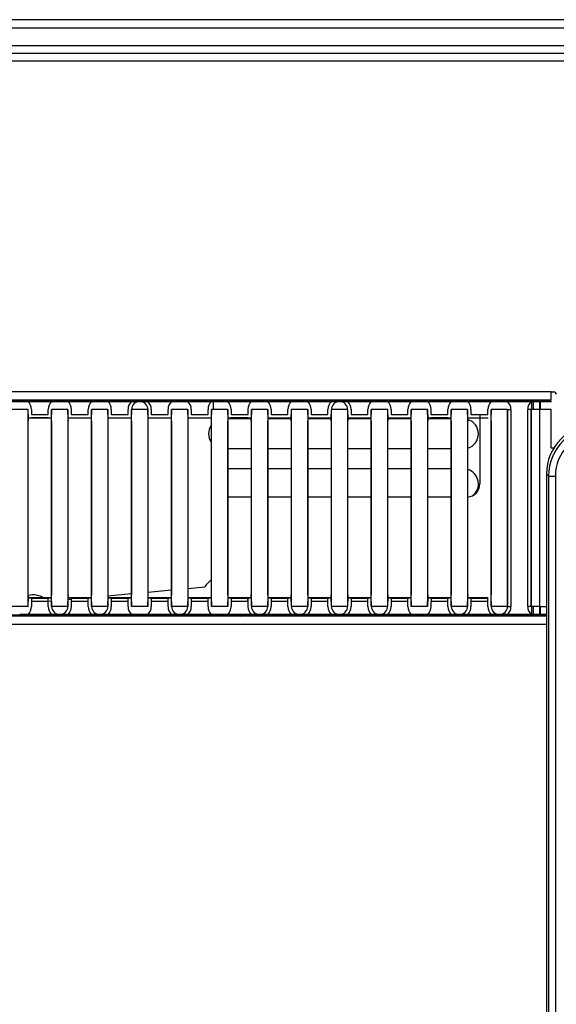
# Model space of a CAD drawing. Header units: millimetres. Extents: x 0 to 287, y 0 to 200.
# Tile 9 of 57: x 35 to 43, y 86 to 100. Entities that reach past the tile are written whole.
import ezdxf

# ---------------------------------------------------------------- set-up
doc = ezdxf.new("R2010")
doc.units = ezdxf.units.MM
doc.layers.add('130.190_BW4C_CTM', color=7, linetype='Continuous')
doc.layers.add('Défaut', color=7, linetype='Continuous')

# ---------------------------------------------------------------- blocks, each defined once
blk = doc.blocks.new('SE1')
at = {"layer": '130.190_BW4C_CTM', "color": 7, "linetype": 'Continuous'}
for p, q in [((89.374, 100.426), (27.734, 100.426)), ((27.734, 100.306), (89.374, 100.306)), ((89.494, 100.034), (27.614, 100.034)), ((27.614, 99.926), (89.494, 99.926)), ((27.614, 99.808), (72.494, 99.808)), ((42.614, 94.844), (27.614, 94.844)), ((42.614, 94.726), (42.614, 94.844)), ((42.614, 94.844), (42.654, 94.844)), ((41.82, 94.706), (26.934, 94.706)), ((27.614, 94.726), (42.614, 94.726)), ((34.517, 94.701), (34.637, 94.701)), ((34.637, 94.701), (34.639, 94.699)), ((34.639, 94.699), (34.64, 94.701)), ((34.64, 94.701), (34.761, 94.701)), ((34.761, 94.701), (35.117, 94.701)), ((35.117, 94.701), (35.237, 94.701)), ((35.237, 94.701), (35.239, 94.699)), ((35.239, 94.699), (35.24, 94.701)), ((35.24, 94.701), (35.361, 94.701)), ((35.361, 94.701), (35.717, 94.701)), ((35.717, 94.701), (35.837, 94.701)), ((35.837, 94.701), (35.839, 94.699)), ((35.839, 94.699), (35.84, 94.701)), ((35.84, 94.701), (35.961, 94.701)), ((35.961, 94.701), (36.317, 94.701)), ((36.317, 94.701), (36.437, 94.701)), ((36.437, 94.701), (36.439, 94.699)), ((36.439, 94.699), (36.44, 94.701)), ((36.44, 94.701), (36.561, 94.701)), ((36.561, 94.701), (36.917, 94.701)), ((36.917, 94.701), (37.037, 94.701)), ((37.037, 94.701), (37.039, 94.699)), ((37.039, 94.699), (37.04, 94.701)), ((37.04, 94.701), (37.161, 94.701)), ((37.161, 94.701), (37.517, 94.701)), ((37.298, 94.704), (37.379, 94.704)), ((37.517, 94.701), (37.637, 94.701)), ((37.545, 94.706), (37.545, 94.726)), ((37.545, 94.577), (37.545, 94.701)), ((37.637, 94.701), (37.639, 94.699)), ((37.639, 94.699), (37.64, 94.701)), ((37.64, 94.701), (37.761, 94.701)), ((37.761, 94.701), (38.117, 94.701)), ((38.117, 94.701), (38.237, 94.701)), ((38.237, 94.701), (38.239, 94.699)), ((38.239, 94.699), (38.24, 94.701)), ((38.24, 94.701), (38.361, 94.701)), ((38.361, 94.701), (38.717, 94.701)), ((38.717, 94.701), (38.837, 94.701)), ((38.837, 94.701), (38.839, 94.699)), ((38.839, 94.699), (38.84, 94.701)), ((38.84, 94.701), (38.961, 94.701)), ((38.961, 94.701), (39.317, 94.701)), ((39.317, 94.701), (39.437, 94.701)), ((39.437, 94.701), (39.439, 94.699)), ((39.439, 94.699), (39.44, 94.701)), ((39.44, 94.701), (39.561, 94.701)), ((39.561, 94.701), (39.917, 94.701)), ((39.917, 94.701), (40.037, 94.701)), ((40.037, 94.701), (40.039, 94.699)), ((40.039, 94.699), (40.04, 94.701)), ((40.04, 94.701), (40.161, 94.701)), ((40.161, 94.701), (40.517, 94.701)), ((40.517, 94.701), (40.637, 94.701)), ((40.637, 94.701), (40.639, 94.699)), ((40.639, 94.699), (40.64, 94.701)), ((40.64, 94.701), (40.761, 94.701)), ((40.761, 94.701), (41.117, 94.701)), ((41.117, 94.701), (41.237, 94.701)), ((41.237, 94.701), (41.239, 94.699)), ((41.239, 94.699), (41.24, 94.701)), ((41.24, 94.701), (41.361, 94.701)), ((41.361, 94.701), (41.717, 94.701)), ((41.498, 94.704), (41.579, 94.704)), ((41.545, 94.726), (41.545, 94.706)), ((41.545, 94.704), (41.545, 94.704)), ((41.717, 94.701), (41.837, 94.701)), ((41.837, 94.701), (41.839, 94.699)), ((41.839, 94.699), (41.84, 94.701)), ((41.84, 94.701), (41.961, 94.701)), ((41.9, 94.704), (41.87, 94.706)), ((41.949, 94.704), (42.614, 94.704)), ((41.961, 94.701), (42.317, 94.701)), ((42.115, 94.704), (42.115, 94.726)), ((42.195, 94.726), (42.195, 94.704)), ((42.317, 94.701), (42.437, 94.701)), ((42.327, 94.704), (42.327, 94.726)), ((42.327, 94.577), (42.327, 94.701)), ((42.344, 94.726), (42.344, 94.704)), ((42.344, 94.701), (42.344, 94.577)), ((42.437, 94.701), (42.439, 94.699)), ((42.439, 94.699), (42.614, 94.699)), ((42.444, 94.704), (42.444, 94.726)), ((42.444, 94.577), (42.444, 94.699)), ((42.453, 94.726), (42.453, 94.704)), ((42.453, 94.699), (42.453, 94.577)), ((42.614, 94.704), (42.614, 94.699)), ((34.761, 94.577), (34.516, 94.577)), ((34.762, 94.578), (34.761, 94.577)), ((34.761, 94.577), (34.761, 91.625)), ((34.762, 94.502), (34.762, 94.578)), ((34.812, 94.578), (34.812, 94.502)), ((35.065, 94.502), (35.065, 94.578)), ((35.116, 94.577), (35.115, 94.578)), ((35.115, 94.578), (35.115, 94.502)), ((35.116, 91.625), (35.116, 94.577)), ((35.361, 94.577), (35.116, 94.577)), ((35.362, 94.578), (35.361, 94.577)), ((35.361, 94.577), (35.361, 91.625)), ((35.362, 94.502), (35.362, 94.578)), ((35.412, 94.578), (35.412, 94.502)), ((35.665, 94.502), (35.665, 94.578)), ((35.716, 94.577), (35.715, 94.578)), ((35.715, 94.578), (35.715, 94.502)), ((35.716, 91.625), (35.716, 94.577)), ((35.961, 94.577), (35.716, 94.577)), ((35.962, 94.578), (35.961, 94.577)), ((35.961, 94.577), (35.961, 91.625)), ((35.962, 94.502), (35.962, 94.578)), ((36.012, 94.578), (36.012, 94.502)), ((36.265, 94.502), (36.265, 94.578)), ((36.316, 94.577), (36.315, 94.578)), ((36.315, 94.578), (36.315, 94.502)), ((36.561, 94.577), (36.316, 94.577)), ((36.316, 91.625), (36.316, 94.577)), ((36.562, 94.578), (36.561, 94.577)), ((36.561, 94.577), (36.561, 91.625)), ((36.562, 94.502), (36.562, 94.578)), ((36.612, 94.578), (36.612, 94.502)), ((36.865, 94.502), (36.865, 94.578)), ((36.916, 94.577), (36.915, 94.578)), ((36.915, 94.578), (36.915, 94.502)), ((36.916, 91.625), (36.916, 94.577)), ((37.161, 94.577), (36.916, 94.577)), ((37.162, 94.578), (37.161, 94.577)), ((37.161, 94.577), (37.161, 91.625)), ((37.162, 94.502), (37.162, 94.578)), ((37.212, 94.578), (37.212, 94.502)), ((37.465, 94.502), (37.465, 94.578)), ((37.516, 94.577), (37.515, 94.578)), ((37.515, 94.578), (37.515, 94.502)), ((37.516, 91.625), (37.516, 94.577)), ((37.761, 94.577), (37.516, 94.577)), ((37.762, 94.578), (37.761, 94.577)), ((37.761, 94.577), (37.761, 91.625)), ((37.762, 94.502), (37.762, 94.578)), ((37.812, 94.578), (37.812, 94.502)), ((38.065, 94.502), (38.065, 94.578)), ((38.116, 94.577), (38.115, 94.578)), ((38.115, 94.578), (38.115, 94.502)), ((38.116, 91.625), (38.116, 94.577)), ((38.361, 94.577), (38.116, 94.577)), ((38.362, 94.578), (38.361, 94.577)), ((38.361, 94.577), (38.361, 91.625)), ((38.362, 94.502), (38.362, 94.578)), ((38.412, 94.578), (38.412, 94.502)), ((38.665, 94.502), (38.665, 94.578)), ((38.716, 94.577), (38.715, 94.578)), ((38.715, 94.578), (38.715, 94.502)), ((38.961, 94.577), (38.716, 94.577)), ((38.716, 91.625), (38.716, 94.577)), ((38.962, 94.578), (38.961, 94.577)), ((38.961, 94.577), (38.961, 91.625)), ((38.962, 94.502), (38.962, 94.578)), ((39.012, 94.578), (39.012, 94.502)), ((39.265, 94.502), (39.265, 94.578)), ((39.316, 94.577), (39.315, 94.578)), ((39.315, 94.578), (39.315, 94.502)), ((39.561, 94.577), (39.316, 94.577)), ((39.316, 91.625), (39.316, 94.577)), ((39.562, 94.578), (39.561, 94.577)), ((39.561, 94.577), (39.561, 91.625)), ((39.562, 94.502), (39.562, 94.578)), ((39.612, 94.578), (39.612, 94.502)), ((39.865, 94.502), (39.865, 94.578)), ((39.916, 94.577), (39.915, 94.578)), ((39.915, 94.578), (39.915, 94.502)), ((39.916, 91.625), (39.916, 94.577)), ((40.161, 94.577), (39.916, 94.577)), ((40.162, 94.578), (40.161, 94.577)), ((40.161, 94.577), (40.161, 91.625)), ((40.162, 94.502), (40.162, 94.578)), ((40.212, 94.578), (40.212, 94.502)), ((40.465, 94.502), (40.465, 94.578)), ((40.516, 94.577), (40.515, 94.578)), ((40.515, 94.578), (40.515, 94.502)), ((40.761, 94.577), (40.516, 94.577)), ((40.516, 91.625), (40.516, 94.577)), ((40.762, 94.578), (40.761, 94.577)), ((40.761, 94.577), (40.761, 91.625)), ((40.762, 94.502), (40.762, 94.578)), ((40.812, 94.578), (40.812, 94.502)), ((41.065, 94.502), (41.065, 94.578)), ((41.116, 94.577), (41.115, 94.578)), ((41.115, 94.578), (41.115, 94.502)), ((41.361, 94.577), (41.116, 94.577)), ((41.116, 91.625), (41.116, 94.577)), ((41.362, 94.578), (41.361, 94.577)), ((41.361, 94.577), (41.361, 91.625)), ((41.362, 94.502), (41.362, 94.578)), ((41.412, 94.578), (41.412, 94.502)), ((41.665, 94.502), (41.665, 94.578)), ((41.716, 94.577), (41.715, 94.578)), ((41.715, 94.578), (41.715, 94.502)), ((41.961, 94.577), (41.716, 94.577)), ((41.716, 91.625), (41.716, 94.577)), ((41.961, 94.577), (41.961, 91.625)), ((41.962, 94.578), (42.012, 94.578)), ((41.962, 91.623), (41.962, 94.578)), ((42.012, 94.578), (42.012, 91.623)), ((42.315, 94.578), (42.265, 94.578)), ((42.265, 91.623), (42.265, 94.578)), ((42.315, 94.578), (42.315, 91.623)), ((42.316, 94.577), (42.315, 94.578)), ((42.439, 94.577), (42.316, 94.577)), ((42.316, 91.625), (42.316, 94.577)), ((42.439, 94.577), (42.439, 91.625)), ((42.614, 94.577), (42.439, 94.577)), ((42.614, 93.998), (42.614, 94.577)), ((34.762, 94.455), (35.115, 94.455)), ((34.814, 94.451), (34.762, 94.451)), ((34.764, 94.401), (34.763, 94.402)), ((34.764, 91.801), (34.764, 94.401)), ((34.812, 94.502), (35.065, 94.502)), ((35.064, 94.452), (34.813, 94.452)), ((34.813, 94.452), (34.814, 94.451)), ((35.064, 94.451), (34.814, 94.451)), ((35.064, 94.451), (35.064, 94.452)), ((35.115, 94.451), (35.064, 94.451)), ((35.114, 94.402), (35.114, 94.401)), ((35.114, 94.401), (35.114, 91.801)), ((35.362, 94.455), (35.715, 94.455)), ((35.414, 94.451), (35.362, 94.451)), ((35.364, 94.401), (35.363, 94.402)), ((35.364, 91.801), (35.364, 94.401)), ((35.412, 94.502), (35.665, 94.502)), ((35.664, 94.451), (35.414, 94.451)), ((35.715, 94.451), (35.664, 94.451)), ((35.714, 94.402), (35.714, 94.401)), ((35.714, 94.401), (35.714, 91.801)), ((35.962, 94.455), (36.315, 94.455)), ((36.014, 94.451), (35.962, 94.451)), ((35.964, 94.401), (35.963, 94.402)), ((35.964, 91.801), (35.964, 94.401)), ((36.012, 94.502), (36.265, 94.502)), ((36.264, 94.451), (36.014, 94.451)), ((36.315, 94.451), (36.264, 94.451)), ((36.314, 94.402), (36.314, 94.401)), ((36.314, 94.401), (36.314, 91.801)), ((36.562, 94.455), (36.915, 94.455)), ((36.614, 94.451), (36.562, 94.451)), ((36.564, 94.401), (36.563, 94.402)), ((36.564, 91.801), (36.564, 94.401)), ((36.612, 94.502), (36.865, 94.502)), ((36.864, 94.451), (36.614, 94.451)), ((36.915, 94.451), (36.864, 94.451)), ((36.914, 94.402), (36.914, 94.401)), ((36.914, 94.401), (36.914, 91.801)), ((37.162, 94.455), (37.515, 94.455)), ((37.214, 94.451), (37.162, 94.451)), ((37.164, 94.401), (37.163, 94.402)), ((37.164, 91.801), (37.164, 94.401)), ((37.212, 94.502), (37.465, 94.502)), ((37.464, 94.451), (37.214, 94.451)), ((37.515, 94.451), (37.464, 94.451)), ((37.514, 94.402), (37.514, 94.401)), ((37.514, 94.401), (37.514, 91.801)), ((37.762, 94.455), (38.115, 94.455)), ((37.814, 94.451), (37.762, 94.451)), ((38.115, 94.438), (37.762, 94.438)), ((37.764, 94.401), (37.763, 94.402)), ((37.764, 91.801), (37.764, 94.401)), ((37.812, 94.502), (38.065, 94.502)), ((38.064, 94.452), (37.813, 94.452)), ((37.813, 94.452), (37.814, 94.451)), ((38.064, 94.451), (37.814, 94.451)), ((38.064, 94.451), (38.064, 94.452)), ((38.115, 94.451), (38.064, 94.451)), ((38.114, 94.402), (38.114, 94.401)), ((38.114, 94.401), (38.114, 91.801)), ((38.362, 94.455), (38.715, 94.455)), ((38.414, 94.451), (38.362, 94.451)), ((38.715, 94.438), (38.362, 94.438)), ((38.364, 94.401), (38.363, 94.402)), ((38.364, 91.801), (38.364, 94.401)), ((38.412, 94.502), (38.665, 94.502)), ((38.664, 94.451), (38.414, 94.451)), ((38.715, 94.451), (38.664, 94.451)), ((38.714, 94.402), (38.714, 94.401)), ((38.714, 94.401), (38.714, 91.801)), ((38.962, 94.455), (39.315, 94.455)), ((39.014, 94.451), (38.962, 94.451)), ((39.315, 94.438), (38.962, 94.438)), ((38.964, 94.401), (38.963, 94.402)), ((38.964, 91.801), (38.964, 94.401)), ((39.012, 94.502), (39.265, 94.502)), ((39.264, 94.451), (39.014, 94.451)), ((39.315, 94.451), (39.264, 94.451)), ((39.314, 94.402), (39.314, 94.401)), ((39.314, 94.401), (39.314, 91.801)), ((39.562, 94.455), (39.915, 94.455)), ((39.614, 94.451), (39.562, 94.451)), ((39.915, 94.438), (39.562, 94.438)), ((39.564, 94.401), (39.563, 94.402)), ((39.564, 91.801), (39.564, 94.401)), ((39.612, 94.502), (39.865, 94.502)), ((39.864, 94.451), (39.614, 94.451)), ((39.915, 94.451), (39.864, 94.451)), ((39.914, 94.402), (39.914, 94.401)), ((39.914, 94.401), (39.914, 91.801)), ((40.162, 94.455), (40.515, 94.455)), ((40.214, 94.451), (40.162, 94.451)), ((40.515, 94.438), (40.162, 94.438)), ((40.164, 94.401), (40.163, 94.402)), ((40.164, 91.801), (40.164, 94.401)), ((40.212, 94.502), (40.465, 94.502)), ((40.464, 94.451), (40.214, 94.451)), ((40.515, 94.451), (40.464, 94.451)), ((40.514, 94.402), (40.514, 94.401)), ((40.514, 94.401), (40.514, 91.801)), ((40.762, 94.455), (41.115, 94.455)), ((40.814, 94.451), (40.762, 94.451)), ((41.115, 94.438), (40.762, 94.438)), ((40.764, 94.401), (40.763, 94.402)), ((40.764, 91.801), (40.764, 94.401)), ((40.812, 94.502), (41.065, 94.502)), ((41.064, 94.452), (40.813, 94.452)), ((40.813, 94.452), (40.814, 94.451)), ((41.064, 94.451), (40.814, 94.451)), ((41.064, 94.451), (41.064, 94.452)), ((41.115, 94.451), (41.064, 94.451)), ((41.114, 94.402), (41.114, 94.401)), ((41.114, 94.401), (41.114, 91.801)), ((41.362, 94.455), (41.667, 94.455)), ((41.414, 94.451), (41.362, 94.451)), ((41.364, 94.401), (41.363, 94.402)), ((41.364, 91.801), (41.364, 94.401)), ((41.412, 94.502), (41.665, 94.502)), ((41.664, 94.451), (41.414, 94.451)), ((41.545, 94.502), (41.545, 94.455)), ((41.545, 94.451), (41.545, 93.463)), ((41.667, 94.455), (41.664, 94.451)), ((41.714, 94.402), (41.714, 94.401)), ((41.714, 94.401), (41.714, 91.801)), ((38.114, 93.988), (37.764, 93.988)), ((38.714, 93.988), (38.364, 93.988)), ((39.314, 93.988), (38.964, 93.988)), ((39.914, 93.988), (39.564, 93.988)), ((40.514, 93.988), (40.164, 93.988)), ((41.114, 93.988), (40.764, 93.988)), ((42.669, 93.998), (42.614, 93.998)), ((38.114, 93.688), (37.764, 93.688)), ((38.714, 93.688), (38.364, 93.688)), ((39.314, 93.688), (38.964, 93.688)), ((39.914, 93.688), (39.564, 93.688)), ((40.514, 93.688), (40.164, 93.688)), ((41.114, 93.688), (40.764, 93.688)), ((42.579, 93.58), (42.545, 93.613)), ((42.545, 93.613), (42.545, 53.465)), ((42.579, 53.498), (42.579, 93.58)), ((42.679, 93.58), (42.679, 53.498)), ((38.114, 93.263), (37.764, 93.263)), ((38.714, 93.263), (38.364, 93.263)), ((39.314, 93.263), (38.964, 93.263)), ((39.914, 93.263), (39.564, 93.263)), ((40.514, 93.263), (40.164, 93.263)), ((41.114, 93.263), (40.764, 93.263)), ((36.564, 91.84), (36.914, 91.872)), ((37.164, 91.895), (37.417, 91.918)), ((34.814, 91.751), (34.762, 91.751)), ((34.812, 91.747), (34.762, 91.747)), ((34.763, 91.8), (34.764, 91.801)), ((34.813, 91.75), (35.064, 91.75)), ((35.064, 91.751), (34.814, 91.751)), ((35.115, 91.751), (35.064, 91.751)), ((35.115, 91.747), (35.065, 91.747)), ((35.114, 91.801), (35.114, 91.8)), ((35.414, 91.751), (35.362, 91.751)), ((35.412, 91.747), (35.362, 91.747)), ((35.362, 91.729), (35.412, 91.734)), ((35.363, 91.8), (35.364, 91.801)), ((35.413, 91.75), (35.664, 91.75)), ((35.664, 91.751), (35.414, 91.751)), ((35.601, 91.751), (35.715, 91.761)), ((35.715, 91.751), (35.664, 91.751)), ((35.715, 91.747), (35.665, 91.747)), ((35.714, 91.801), (35.714, 91.8)), ((35.962, 91.784), (36.314, 91.817)), ((36.014, 91.751), (35.962, 91.751)), ((36.012, 91.747), (35.962, 91.747)), ((35.963, 91.8), (35.964, 91.801)), ((36.013, 91.75), (36.264, 91.75)), ((36.264, 91.751), (36.014, 91.751)), ((36.315, 91.751), (36.264, 91.751)), ((36.315, 91.747), (36.265, 91.747)), ((36.314, 91.801), (36.314, 91.8)), ((36.614, 91.751), (36.562, 91.751)), ((36.612, 91.747), (36.562, 91.747)), ((36.563, 91.8), (36.564, 91.801)), ((36.613, 91.75), (36.864, 91.75)), ((36.864, 91.751), (36.614, 91.751)), ((36.915, 91.751), (36.864, 91.751)), ((36.915, 91.747), (36.865, 91.747)), ((36.914, 91.801), (36.914, 91.8)), ((37.214, 91.751), (37.162, 91.751)), ((37.212, 91.747), (37.162, 91.747)), ((37.163, 91.8), (37.164, 91.801)), ((37.213, 91.75), (37.464, 91.75)), ((37.464, 91.751), (37.214, 91.751)), ((37.515, 91.751), (37.464, 91.751)), ((37.515, 91.747), (37.465, 91.747)), ((37.514, 91.801), (37.514, 91.8)), ((37.814, 91.751), (37.762, 91.751)), ((37.812, 91.747), (37.762, 91.747)), ((37.763, 91.8), (37.764, 91.801)), ((37.813, 91.75), (38.064, 91.75)), ((38.064, 91.751), (37.814, 91.751)), ((38.115, 91.751), (38.064, 91.751)), ((38.115, 91.747), (38.065, 91.747)), ((38.114, 91.801), (38.114, 91.8)), ((38.414, 91.751), (38.362, 91.751)), ((38.412, 91.747), (38.362, 91.747)), ((38.363, 91.8), (38.364, 91.801)), ((38.413, 91.75), (38.664, 91.75)), ((38.664, 91.751), (38.414, 91.751)), ((38.715, 91.751), (38.664, 91.751)), ((38.715, 91.747), (38.665, 91.747)), ((38.714, 91.801), (38.714, 91.8)), ((39.014, 91.751), (38.962, 91.751)), ((39.012, 91.747), (38.962, 91.747)), ((38.963, 91.8), (38.964, 91.801)), ((39.013, 91.75), (39.264, 91.75)), ((39.264, 91.751), (39.014, 91.751)), ((39.315, 91.751), (39.264, 91.751)), ((39.315, 91.747), (39.265, 91.747)), ((39.314, 91.801), (39.314, 91.8)), ((39.614, 91.751), (39.562, 91.751)), ((39.612, 91.747), (39.562, 91.747)), ((39.563, 91.8), (39.564, 91.801)), ((39.613, 91.75), (39.864, 91.75)), ((39.864, 91.751), (39.614, 91.751)), ((39.915, 91.751), (39.864, 91.751)), ((39.915, 91.747), (39.865, 91.747)), ((39.914, 91.801), (39.914, 91.8)), ((40.214, 91.751), (40.162, 91.751)), ((40.212, 91.747), (40.162, 91.747)), ((40.163, 91.8), (40.164, 91.801)), ((40.213, 91.75), (40.464, 91.75)), ((40.464, 91.751), (40.214, 91.751)), ((40.515, 91.751), (40.464, 91.751)), ((40.515, 91.747), (40.465, 91.747)), ((40.514, 91.801), (40.514, 91.8)), ((40.814, 91.751), (40.762, 91.751)), ((40.812, 91.747), (40.762, 91.747)), ((40.763, 91.8), (40.764, 91.801)), ((40.813, 91.75), (41.064, 91.75)), ((41.064, 91.751), (40.814, 91.751)), ((41.115, 91.751), (41.064, 91.751)), ((41.115, 91.747), (41.065, 91.747)), ((41.114, 91.801), (41.114, 91.8)), ((41.414, 91.751), (41.362, 91.751)), ((41.412, 91.747), (41.362, 91.747)), ((41.363, 91.8), (41.364, 91.801)), ((41.413, 91.75), (41.664, 91.75)), ((41.664, 91.751), (41.414, 91.751)), ((41.664, 91.751), (41.664, 91.75)), ((41.664, 91.75), (41.667, 91.747)), ((41.667, 91.747), (41.665, 91.747)), ((41.714, 91.801), (41.714, 91.8)), ((34.761, 91.625), (34.516, 91.625)), ((34.761, 91.625), (34.762, 91.623)), ((34.762, 91.623), (34.762, 91.7)), ((35.065, 91.7), (34.812, 91.7)), ((34.812, 91.7), (34.812, 91.623)), ((35.065, 91.623), (35.065, 91.7)), ((35.072, 91.702), (35.115, 91.706)), ((35.115, 91.7), (35.115, 91.623)), ((35.115, 91.623), (35.116, 91.625)), ((35.361, 91.625), (35.116, 91.625)), ((35.361, 91.625), (35.362, 91.623)), ((35.362, 91.623), (35.362, 91.7)), ((35.665, 91.7), (35.412, 91.7)), ((35.412, 91.7), (35.412, 91.623)), ((35.665, 91.623), (35.665, 91.7)), ((35.715, 91.7), (35.715, 91.623)), ((35.715, 91.623), (35.716, 91.625)), ((35.961, 91.625), (35.716, 91.625)), ((35.961, 91.625), (35.962, 91.623)), ((35.962, 91.623), (35.962, 91.7)), ((36.265, 91.7), (36.012, 91.7)), ((36.012, 91.7), (36.012, 91.623)), ((36.265, 91.623), (36.265, 91.7)), ((36.315, 91.7), (36.315, 91.623)), ((36.315, 91.623), (36.316, 91.625)), ((36.561, 91.625), (36.316, 91.625)), ((36.561, 91.625), (36.562, 91.623)), ((36.562, 91.623), (36.562, 91.7)), ((36.865, 91.7), (36.612, 91.7)), ((36.612, 91.7), (36.612, 91.623)), ((36.865, 91.623), (36.865, 91.7)), ((36.915, 91.7), (36.915, 91.623)), ((36.915, 91.623), (36.916, 91.625)), ((37.161, 91.625), (36.916, 91.625)), ((37.161, 91.625), (37.162, 91.623)), ((37.162, 91.623), (37.162, 91.7)), ((37.465, 91.7), (37.212, 91.7)), ((37.212, 91.7), (37.212, 91.623)), ((37.465, 91.623), (37.465, 91.7)), ((37.515, 91.7), (37.515, 91.623)), ((37.515, 91.623), (37.516, 91.625)), ((37.761, 91.625), (37.516, 91.625)), ((37.761, 91.625), (37.762, 91.623)), ((37.762, 91.623), (37.762, 91.7)), ((38.065, 91.7), (37.812, 91.7)), ((37.812, 91.7), (37.812, 91.623)), ((38.065, 91.623), (38.065, 91.7)), ((38.115, 91.7), (38.115, 91.623)), ((38.115, 91.623), (38.116, 91.625)), ((38.361, 91.625), (38.116, 91.625)), ((38.361, 91.625), (38.362, 91.623)), ((38.362, 91.623), (38.362, 91.7)), ((38.665, 91.7), (38.412, 91.7)), ((38.412, 91.7), (38.412, 91.623)), ((38.665, 91.623), (38.665, 91.7)), ((38.715, 91.7), (38.715, 91.623)), ((38.715, 91.623), (38.716, 91.625)), ((38.961, 91.625), (38.716, 91.625)), ((38.961, 91.625), (38.962, 91.623)), ((38.962, 91.623), (38.962, 91.7)), ((39.265, 91.7), (39.012, 91.7)), ((39.012, 91.7), (39.012, 91.623)), ((39.265, 91.623), (39.265, 91.7)), ((39.315, 91.7), (39.315, 91.623)), ((39.315, 91.623), (39.316, 91.625)), ((39.561, 91.625), (39.316, 91.625)), ((39.561, 91.625), (39.562, 91.623)), ((39.562, 91.623), (39.562, 91.7)), ((39.865, 91.7), (39.612, 91.7)), ((39.612, 91.7), (39.612, 91.623)), ((39.865, 91.623), (39.865, 91.7)), ((39.915, 91.7), (39.915, 91.623)), ((39.915, 91.623), (39.916, 91.625)), ((40.161, 91.625), (39.916, 91.625)), ((40.161, 91.625), (40.162, 91.623)), ((40.162, 91.623), (40.162, 91.7)), ((40.465, 91.7), (40.212, 91.7)), ((40.212, 91.7), (40.212, 91.623)), ((40.465, 91.623), (40.465, 91.7)), ((40.515, 91.7), (40.515, 91.623)), ((40.515, 91.623), (40.516, 91.625)), ((40.761, 91.625), (40.516, 91.625)), ((40.761, 91.625), (40.762, 91.623)), ((40.762, 91.623), (40.762, 91.7)), ((41.065, 91.7), (40.812, 91.7)), ((40.812, 91.7), (40.812, 91.623)), ((41.065, 91.623), (41.065, 91.7)), ((41.115, 91.7), (41.115, 91.623)), ((41.115, 91.623), (41.116, 91.625)), ((41.361, 91.625), (41.116, 91.625)), ((41.361, 91.625), (41.362, 91.623)), ((41.362, 91.623), (41.362, 91.7)), ((41.665, 91.7), (41.412, 91.7)), ((41.412, 91.7), (41.412, 91.623)), ((41.665, 91.623), (41.665, 91.7)), ((41.715, 91.7), (41.715, 91.623)), ((41.715, 91.623), (41.716, 91.625)), ((41.961, 91.625), (41.716, 91.625)), ((41.962, 91.623), (42.012, 91.623)), ((42.315, 91.623), (42.265, 91.623)), ((42.315, 91.623), (42.316, 91.625)), ((42.439, 91.625), (42.316, 91.625)), ((42.327, 91.501), (42.327, 91.625)), ((42.344, 91.625), (42.344, 91.501)), ((42.439, 91.625), (42.545, 91.625)), ((42.444, 91.502), (42.444, 91.625)), ((42.453, 91.625), (42.453, 91.502)), ((42.545, 91.476), (26.232, 91.476)), ((26.934, 91.496), (41.82, 91.496)), ((34.639, 91.502), (34.637, 91.501)), ((34.64, 91.501), (34.639, 91.502)), ((34.761, 91.501), (34.64, 91.501)), ((35.117, 91.501), (34.761, 91.501)), ((35.237, 91.501), (35.117, 91.501)), ((35.239, 91.502), (35.237, 91.501)), ((35.24, 91.501), (35.239, 91.502)), ((35.361, 91.501), (35.24, 91.501)), ((35.717, 91.501), (35.361, 91.501)), ((35.837, 91.501), (35.717, 91.501)), ((35.839, 91.502), (35.837, 91.501)), ((35.84, 91.501), (35.839, 91.502)), ((35.961, 91.501), (35.84, 91.501)), ((36.317, 91.501), (35.961, 91.501)), ((36.437, 91.501), (36.317, 91.501)), ((36.439, 91.502), (36.437, 91.501)), ((36.44, 91.501), (36.439, 91.502)), ((36.561, 91.501), (36.44, 91.501)), ((36.917, 91.501), (36.561, 91.501)), ((37.037, 91.501), (36.917, 91.501)), ((37.039, 91.502), (37.037, 91.501)), ((37.04, 91.501), (37.039, 91.502)), ((37.161, 91.501), (37.04, 91.501)), ((37.517, 91.501), (37.161, 91.501)), ((37.637, 91.501), (37.517, 91.501)), ((37.639, 91.502), (37.637, 91.501)), ((37.64, 91.501), (37.639, 91.502)), ((37.761, 91.501), (37.64, 91.501)), ((38.117, 91.501), (37.761, 91.501)), ((38.237, 91.501), (38.117, 91.501)), ((38.239, 91.502), (38.237, 91.501)), ((38.24, 91.501), (38.239, 91.502)), ((38.361, 91.501), (38.24, 91.501)), ((38.717, 91.501), (38.361, 91.501)), ((38.837, 91.501), (38.717, 91.501)), ((38.839, 91.502), (38.837, 91.501)), ((38.84, 91.501), (38.839, 91.502)), ((38.961, 91.501), (38.84, 91.501)), ((39.317, 91.501), (38.961, 91.501)), ((39.437, 91.501), (39.317, 91.501)), ((39.439, 91.502), (39.437, 91.501)), ((39.44, 91.501), (39.439, 91.502)), ((39.561, 91.501), (39.44, 91.501)), ((39.917, 91.501), (39.561, 91.501)), ((40.037, 91.501), (39.917, 91.501)), ((40.039, 91.502), (40.037, 91.501)), ((40.04, 91.501), (40.039, 91.502)), ((40.161, 91.501), (40.04, 91.501)), ((40.517, 91.501), (40.161, 91.501)), ((40.637, 91.501), (40.517, 91.501)), ((40.639, 91.502), (40.637, 91.501)), ((40.64, 91.501), (40.639, 91.502)), ((40.761, 91.501), (40.64, 91.501)), ((41.117, 91.501), (40.761, 91.501)), ((41.237, 91.501), (41.117, 91.501)), ((41.239, 91.502), (41.237, 91.501)), ((41.24, 91.501), (41.239, 91.502)), ((41.361, 91.501), (41.24, 91.501)), ((41.717, 91.501), (41.361, 91.501)), ((41.837, 91.501), (41.717, 91.501)), ((41.839, 91.502), (41.837, 91.501)), ((41.84, 91.501), (41.839, 91.502)), ((41.961, 91.501), (41.84, 91.501)), ((41.9, 91.498), (41.87, 91.496)), ((42.5, 91.498), (41.949, 91.498)), ((42.317, 91.501), (41.961, 91.501)), ((42.115, 91.476), (42.115, 91.498)), ((42.195, 91.498), (42.195, 91.476)), ((42.437, 91.501), (42.317, 91.501)), ((42.327, 91.476), (42.327, 91.498)), ((42.344, 91.498), (42.344, 91.476)), ((42.439, 91.502), (42.437, 91.501)), ((42.545, 91.502), (42.439, 91.502)), ((42.444, 91.476), (42.444, 91.498)), ((42.453, 91.498), (42.453, 91.476)), ((26.232, 91.358), (42.545, 91.358))]:
    blk.add_line(p, q, dxfattribs=at)
for centre, radius, start, end in [((42.654, 94.804), 0.04, 0, 90), ((36.439, 94.577), 0.122, 90.0044, 179.9956), ((36.439, 94.577), 0.122, 0.0044, 89.9957), ((39.439, 94.577), 0.122, 90.0044, 179.9956), ((39.439, 94.577), 0.122, 0.0044, 89.9957), ((41.299, 94.213), 0.225, 286.7914, 73.5978), ((37.699, 94.213), 0.225, 145.3079, 214.6921), ((43.29, 93.613), 0.744, 89.9962, 180.0038), ((43.323, 93.58), 0.745, 90.0026, 179.9974), ((43.323, 93.58), 0.644, 89.9859, 180.0141), ((41.299, 93.463), 0.225, 307.9888, 73.2086), ((41.345, 93.463), 0.2, 275.4513, 0), ((37.718, 91.738), 0.35, 125.6558, 149.0227), ((34.832, 91.447), 0.35, 59.8888, 101.5189), ((37.718, 91.738), 0.35, 353.4612, 1.4273), ((34.832, 91.447), 0.35, 46.7389, 48.2442), ((35.239, 91.625), 0.122, 180.0044, 269.9957), ((35.239, 91.625), 0.122, 270.0044, 359.9956), ((35.839, 91.625), 0.122, 180.0044, 269.9957), ((35.839, 91.625), 0.122, 270.0044, 359.9956), ((37.039, 91.625), 0.122, 180.0044, 269.9957), ((37.039, 91.625), 0.122, 270.0044, 359.9956), ((38.239, 91.625), 0.122, 180.0044, 269.9957), ((38.239, 91.625), 0.122, 270.0044, 359.9956), ((38.839, 91.625), 0.122, 180.0044, 269.9957), ((38.839, 91.625), 0.122, 270.0044, 359.9956), ((39.439, 91.625), 0.122, 180.0044, 269.9957), ((39.439, 91.625), 0.122, 270.0044, 359.9956), ((40.039, 91.625), 0.122, 180.0044, 269.9957), ((40.039, 91.625), 0.122, 270.0044, 359.9956), ((41.239, 91.625), 0.122, 180.0044, 269.9957), ((41.239, 91.625), 0.122, 270.0044, 359.9956), ((41.839, 91.625), 0.122, 180.0044, 269.9957), ((41.839, 91.625), 0.122, 270.0044, 359.9956), ((37.718, 91.738), 0.35, 311.4456, 316.1227)]:
    blk.add_arc(centre, radius, start, end, dxfattribs=at)
for centre, major_axis, ratio, start_param, end_param in [((34.64, 94.578), (-0.122, -0.122), 0.999924, 2.356233, 3.148589), ((35.237, 94.578), (0.122, -0.122), 0.999924, 3.134596, 3.926953), ((35.24, 94.578), (-0.122, -0.122), 0.999924, 2.356233, 3.148589), ((35.837, 94.578), (0.122, -0.122), 0.999924, 3.134596, 3.926953), ((35.84, 94.578), (-0.122, -0.122), 0.999924, 2.356233, 3.148589), ((36.437, 94.578), (0.122, -0.122), 0.999924, 3.134596, 3.926953), ((36.44, 94.578), (-0.122, -0.122), 0.999924, 2.356233, 3.148589), ((37.037, 94.578), (0.122, -0.122), 0.999924, 3.134596, 3.926953), ((37.04, 94.578), (-0.122, -0.122), 0.999924, 2.356233, 3.148589), ((37.339, 94.704), (0.0437, 0), 0.012941, -0.384539, 3.526131), ((37.637, 94.578), (0.122, -0.122), 0.999924, 3.134596, 3.926953), ((37.64, 94.578), (-0.122, -0.122), 0.999924, 2.356233, 3.148589), ((38.237, 94.578), (0.122, -0.122), 0.999924, 3.134596, 3.926953), ((38.24, 94.578), (-0.122, -0.122), 0.999924, 2.356233, 3.148589), ((38.837, 94.578), (0.122, -0.122), 0.999924, 3.134596, 3.926953), ((38.84, 94.578), (-0.122, -0.122), 0.999924, 2.356233, 3.148589), ((39.437, 94.578), (0.122, -0.122), 0.999924, 3.134596, 3.926953), ((39.44, 94.578), (-0.122, -0.122), 0.999924, 2.356233, 3.148589), ((40.037, 94.578), (0.122, -0.122), 0.999924, 3.134596, 3.926953), ((40.04, 94.578), (-0.122, -0.122), 0.999924, 2.356233, 3.148589), ((40.637, 94.578), (0.122, -0.122), 0.999924, 3.134596, 3.926953), ((40.64, 94.578), (-0.122, -0.122), 0.999924, 2.356233, 3.148589), ((41.237, 94.578), (0.122, -0.122), 0.999924, 3.134596, 3.926953), ((41.24, 94.578), (-0.122, -0.122), 0.999924, 2.356233, 3.148589), ((41.539, 94.704), (0.0437, 0), 0.012941, -0.384539, 3.526131), ((41.837, 94.578), (0.122, -0.122), 0.999924, 3.134596, 3.926953), ((41.82, 94.706), (0.05, 0), 0.008727, 0.139626, 1.570796), ((41.949, 94.704), (0.05, 0), 0.008727, 3.281219, 4.712389), ((41.84, 94.578), (-0.122, -0.122), 0.999924, 2.356233, 3.148589), ((42.437, 94.578), (0.122, -0.122), 0.999924, 3.134596, 3.926953), ((34.763, 94.502), (0, -0.1), 0.008727, 4.712389, 6.274459), ((35.114, 94.502), (0, 0.1), 0.008727, 3.150319, 4.712389), ((35.363, 94.502), (0, -0.1), 0.008727, 4.712389, 6.274459), ((35.714, 94.502), (0, -0.1), 0.008727, 0.008727, 1.570796), ((35.963, 94.502), (0, -0.1), 0.008727, 4.712389, 6.274459), ((36.314, 94.502), (0, 0.1), 0.008727, 3.150319, 4.712389), ((36.563, 94.502), (0, -0.1), 0.008727, 4.712389, 6.274459), ((36.914, 94.502), (0, -0.1), 0.008727, 0.008727, 1.570796), ((37.163, 94.502), (0, -0.1), 0.008727, 4.712389, 6.274459), ((37.514, 94.502), (0, -0.1), 0.008727, 0.008727, 1.570796), ((37.763, 94.502), (0, -0.1), 0.008727, 4.712389, 6.274459), ((38.114, 94.502), (0, -0.1), 0.008727, 0.008727, 1.570796), ((38.363, 94.502), (0, -0.1), 0.008727, 4.712389, 6.274459), ((38.714, 94.502), (0, -0.1), 0.008727, 0.008727, 1.570796), ((38.963, 94.502), (0, -0.1), 0.008727, 4.712389, 6.274459), ((39.314, 94.502), (0, -0.1), 0.008727, 0.008727, 1.570796), ((39.563, 94.502), (0, -0.1), 0.008727, 4.712389, 6.274459), ((39.914, 94.502), (0, -0.1), 0.008727, 0.008727, 1.570796), ((40.163, 94.502), (0, -0.1), 0.008727, 4.712389, 6.274459), ((40.514, 94.502), (0, -0.1), 0.008727, 0.008727, 1.570796), ((40.763, 94.502), (0, -0.1), 0.008727, 4.712389, 6.274459), ((41.114, 94.502), (0, -0.1), 0.008727, 0.008727, 1.570796), ((41.363, 94.502), (0, -0.1), 0.008727, 4.712389, 6.274459), ((41.714, 94.502), (0, -0.1), 0.008727, 0.008727, 1.570796), ((42.679, 93.58), (-0.1, 0), 0.000123, 0.034907, 1.570796), ((34.763, 91.7), (0, -0.1), 0.008727, 3.150319, 4.712389), ((34.813, 91.7), (0, 0.05), 0.017454, 0.008727, 1.570796), ((35.064, 91.7), (0, 0.05), 0.017454, 4.712389, 6.274459), ((35.114, 91.7), (0, 0.1), 0.008727, 4.712389, 6.274459), ((35.363, 91.7), (0, -0.1), 0.008727, 3.150319, 4.712389), ((35.413, 91.7), (0, 0.05), 0.017454, 0.008727, 1.570796), ((35.664, 91.7), (0, 0.05), 0.017454, 4.712389, 6.274459), ((35.714, 91.7), (0, 0.1), 0.008727, 4.712389, 6.274459), ((35.963, 91.7), (0, -0.1), 0.008727, 3.150319, 4.712389), ((36.013, 91.7), (0, 0.05), 0.017454, 0.008727, 1.570796), ((36.264, 91.7), (0, 0.05), 0.017454, 4.712389, 6.274459), ((36.314, 91.7), (0, 0.1), 0.008727, 4.712389, 6.274459), ((36.563, 91.7), (0, -0.1), 0.008727, 3.150319, 4.712389), ((36.613, 91.7), (0, 0.05), 0.017454, 0.008727, 1.570796), ((36.864, 91.7), (0, 0.05), 0.017454, 4.712389, 6.274459), ((36.914, 91.7), (0, 0.1), 0.008727, 4.712389, 6.274459), ((37.163, 91.7), (0, -0.1), 0.008727, 3.150319, 4.712389), ((37.213, 91.7), (0, 0.05), 0.017454, 0.008727, 1.570796), ((37.464, 91.7), (0, 0.05), 0.017454, 4.712389, 6.274459), ((37.514, 91.7), (0, 0.1), 0.008727, 4.712389, 6.274459), ((37.763, 91.7), (0, -0.1), 0.008727, 3.150319, 4.712389), ((37.813, 91.7), (0, 0.05), 0.017454, 0.008727, 1.570796), ((38.064, 91.7), (0, 0.05), 0.017454, 4.712389, 6.274459), ((38.114, 91.7), (0, 0.1), 0.008727, 4.712389, 6.274459), ((38.363, 91.7), (0, -0.1), 0.008727, 3.150319, 4.712389), ((38.413, 91.7), (0, 0.05), 0.017454, 0.008727, 1.570796), ((38.664, 91.7), (0, 0.05), 0.017454, 4.712389, 6.274459), ((38.714, 91.7), (0, 0.1), 0.008727, 4.712389, 6.274459), ((38.963, 91.7), (0, -0.1), 0.008727, 3.150319, 4.712389), ((39.013, 91.7), (0, 0.05), 0.017454, 0.008727, 1.570796), ((39.264, 91.7), (0, 0.05), 0.017454, 4.712389, 6.274459), ((39.314, 91.7), (0, 0.1), 0.008727, 4.712389, 6.274459), ((39.563, 91.7), (0, -0.1), 0.008727, 3.150319, 4.712389), ((39.613, 91.7), (0, 0.05), 0.017454, 0.008727, 1.570796), ((39.864, 91.7), (0, 0.05), 0.017454, 4.712389, 6.274459), ((39.914, 91.7), (0, 0.1), 0.008727, 4.712389, 6.274459), ((40.163, 91.7), (0, -0.1), 0.008727, 3.150319, 4.712389), ((40.213, 91.7), (0, 0.05), 0.017454, 0.008727, 1.570796), ((40.464, 91.7), (0, 0.05), 0.017454, 4.712389, 6.274459), ((40.514, 91.7), (0, 0.1), 0.008727, 4.712389, 6.274459), ((40.763, 91.7), (0, -0.1), 0.008727, 3.150319, 4.712389), ((40.813, 91.7), (0, 0.05), 0.017454, 0.008727, 1.570796), ((41.064, 91.7), (0, 0.05), 0.017454, 4.712389, 6.274459), ((41.114, 91.7), (0, 0.1), 0.008727, 4.712389, 6.274459), ((41.363, 91.7), (0, -0.1), 0.008727, 3.150319, 4.712389), ((41.413, 91.7), (0, 0.05), 0.017454, 0.008727, 1.570796), ((41.664, 91.7), (0, 0.05), 0.017454, 4.712389, 6.274459), ((41.714, 91.7), (0, 0.1), 0.008727, 4.712389, 6.274459), ((34.64, 91.623), (-0.122, 0.122), 0.999924, 3.134596, 3.926953), ((35.237, 91.623), (0.122, 0.122), 0.999924, 2.356233, 3.148589), ((35.24, 91.623), (-0.122, 0.122), 0.999924, 3.134596, 3.926953), ((35.837, 91.623), (0.122, 0.122), 0.999924, 2.356233, 3.148589), ((35.84, 91.623), (-0.122, 0.122), 0.999924, 3.134596, 3.926953), ((36.437, 91.623), (0.122, 0.122), 0.999924, 2.356233, 3.148589), ((36.44, 91.623), (-0.122, 0.122), 0.999924, 3.134596, 3.926953), ((37.037, 91.623), (0.122, 0.122), 0.999924, 2.356233, 3.148589), ((37.04, 91.623), (-0.122, 0.122), 0.999924, 3.134596, 3.926953), ((37.637, 91.623), (0.122, 0.122), 0.999924, 2.356233, 3.148589), ((37.64, 91.623), (-0.122, 0.122), 0.999924, 3.134596, 3.926953), ((38.237, 91.623), (0.122, 0.122), 0.999924, 2.356233, 3.148589), ((38.24, 91.623), (-0.122, 0.122), 0.999924, 3.134596, 3.926953), ((38.837, 91.623), (0.122, 0.122), 0.999924, 2.356233, 3.148589), ((38.84, 91.623), (-0.122, 0.122), 0.999924, 3.134596, 3.926953), ((39.437, 91.623), (0.122, 0.122), 0.999924, 2.356233, 3.148589), ((39.44, 91.623), (-0.122, 0.122), 0.999924, 3.134596, 3.926953), ((40.037, 91.623), (0.122, 0.122), 0.999924, 2.356233, 3.148589), ((40.04, 91.623), (-0.122, 0.122), 0.999924, 3.134596, 3.926953), ((40.637, 91.623), (0.122, 0.122), 0.999924, 2.356233, 3.148589), ((40.64, 91.623), (-0.122, 0.122), 0.999924, 3.134596, 3.926953), ((41.237, 91.623), (0.122, 0.122), 0.999924, 2.356233, 3.148589), ((41.24, 91.623), (-0.122, 0.122), 0.999924, 3.134596, 3.926953), ((41.837, 91.623), (0.122, 0.122), 0.999924, 2.356233, 3.148589), ((41.84, 91.623), (-0.122, 0.122), 0.999924, 3.134596, 3.926953), ((42.437, 91.623), (0.122, 0.122), 0.999924, 2.356233, 3.148589), ((41.82, 91.496), (-0.05, 0), 0.008727, 1.570796, 3.001966), ((41.949, 91.498), (-0.05, 0), 0.008727, 4.712389, 6.143559), ((42.5, 91.499), (-0.05, 0), 0.008727, 1.570796, 2.716116)]:
    blk.add_ellipse(centre, major_axis=major_axis, ratio=ratio, start_param=start_param, end_param=end_param, dxfattribs=at)

msp = doc.modelspace()

# ---------------------------------------------------------------- block references
at = {"layer": 'Défaut'}
msp.add_blockref('SE1', (0, 0), dxfattribs=at)

doc.saveas('drawing.dxf')
